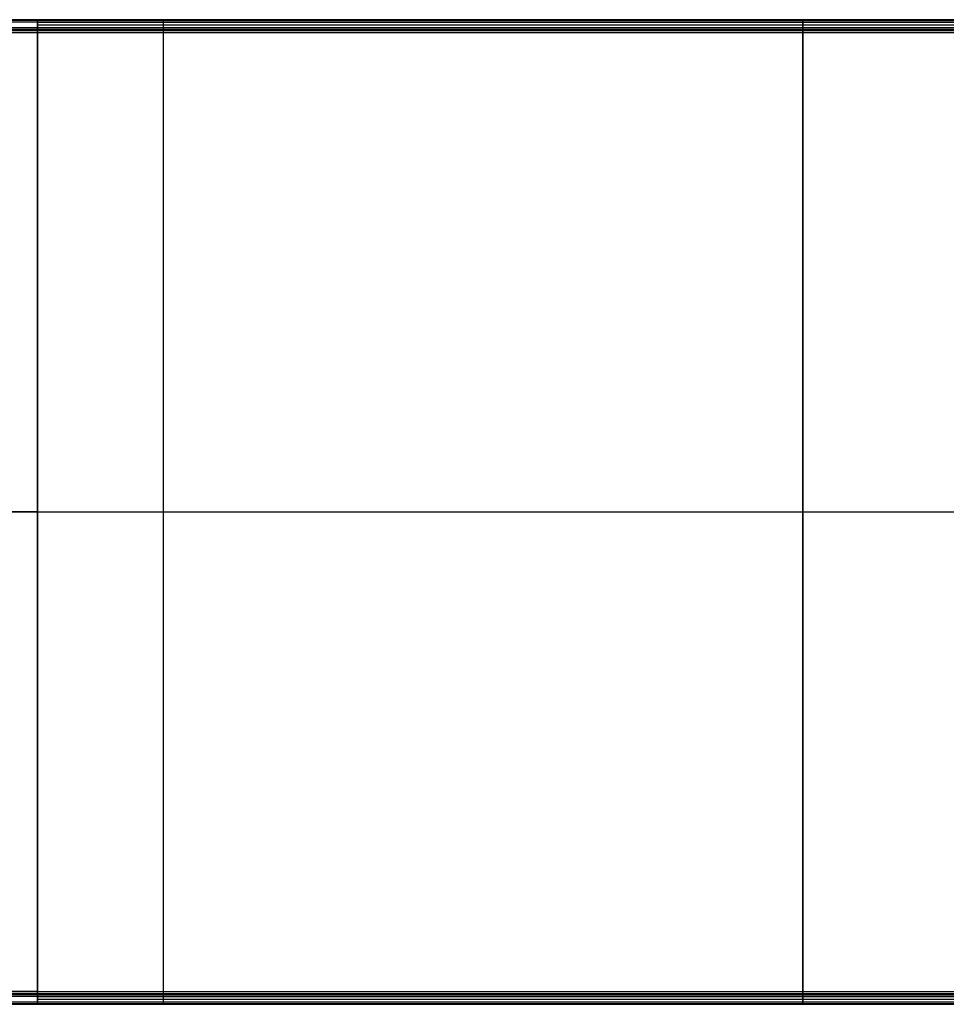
# Model space of a CAD drawing. Header units: millimetres. Extents: x -523 to -383, y 3 to 43.
# Tile 21 of 41: x -490 to -453, y 4 to 42. Entities that reach past the tile are written whole.
import ezdxf

# ---------------------------------------------------------------- set-up
doc = ezdxf.new("R2010")
doc.units = ezdxf.units.MM
doc.header["$MEASUREMENT"] = 0
doc.layers.add('Default', color=7, linetype='Continuous', true_color=0x000000)

msp = doc.modelspace()

# ---------------------------------------------------------------- linework, layer by layer
at = {"layer": 'Default'}
for p, q in [((-489.045, 42.326, -47.101), (-521.916, 42.326, -47.101)), ((-489.045, 42.326, -44.101), (-521.916, 42.326, -44.101)), ((-489.045, 42.326, -12.401), (-521.916, 42.326, -12.401)), ((-489.045, 42.326, -9.401), (-521.916, 42.326, -9.401)), ((-489.045, 42.326, 22.499), (-521.916, 42.326, 22.499)), ((-489.045, 42.326, 25.499), (-521.916, 42.326, 25.499)), ((-521.516, 42.126, -44.101), (-489.045, 42.126, -44.101)), ((-521.516, 42.126, -9.401), (-489.045, 42.126, -9.401)), ((-521.516, 42.126, 25.499), (-489.045, 42.126, 25.499)), ((-521.516, 41.926, -46.901), (-489.045, 41.926, -46.901)), ((-521.516, 41.926, -12.201), (-489.045, 41.926, -12.201)), ((-521.516, 41.926, 22.699), (-489.045, 41.926, 22.699)), ((-521.916, 23.126, -47.101), (-489.045, 23.126, -47.101)), ((-521.916, 23.126, -12.401), (-489.045, 23.126, -12.401)), ((-521.916, 23.126, 22.499), (-489.045, 23.126, 22.499)), ((-489.045, 23.126, -46.901), (-521.516, 23.126, -46.901)), ((-489.045, 23.126, -12.201), (-521.516, 23.126, -12.201)), ((-489.045, 23.126, 22.699), (-521.516, 23.126, 22.699)), ((-489.045, 4.326, -46.901), (-521.516, 4.326, -46.901)), ((-489.045, 4.326, -12.201), (-521.516, 4.326, -12.201)), ((-489.045, 4.326, 22.699), (-521.516, 4.326, 22.699)), ((-521.916, 3.926, -47.101), (-489.045, 3.926, -47.101)), ((-521.916, 3.926, -44.101), (-489.045, 3.926, -44.101)), ((-521.916, 3.926, -12.401), (-489.045, 3.926, -12.401)), ((-521.916, 3.926, -9.401), (-489.045, 3.926, -9.401)), ((-521.916, 3.926, 22.499), (-489.045, 3.926, 22.499)), ((-521.916, 3.926, 25.499), (-489.045, 3.926, 25.499)), ((-489.045, 4.126, -44.101), (-521.516, 4.126, -44.101)), ((-489.045, 4.126, -9.401), (-521.516, 4.126, -9.401)), ((-489.045, 4.126, 25.499), (-521.516, 4.126, 25.499))]:
    msp.add_line(p, q, dxfattribs=at)
for points in [[(-384.117, 42.426, -48.501), (-453.417, 42.426, -48.43), (-522.716, 42.426, -48.359)], [(-384.117, 42.426, -13.801), (-453.417, 42.426, -13.73), (-522.716, 42.426, -13.659)], [(-384.117, 42.426, 21.099), (-453.417, 42.426, 21.17), (-522.716, 42.426, 21.241)], [(-489.045, 42.426, -47.001), (-505.48, 42.426, -47.001), (-521.916, 42.426, -47.001)], [(-489.045, 42.426, -44.201), (-505.48, 42.426, -44.201), (-521.916, 42.426, -44.201)], [(-489.045, 42.426, -45.601), (-505.48, 42.426, -45.601), (-521.916, 42.426, -45.601)], [(-489.045, 42.426, -12.301), (-505.48, 42.426, -12.301), (-521.916, 42.426, -12.301)], [(-489.045, 42.426, -9.501), (-505.48, 42.426, -9.501), (-521.916, 42.426, -9.501)], [(-489.045, 42.426, -10.901), (-505.48, 42.426, -10.901), (-521.916, 42.426, -10.901)], [(-489.045, 42.426, 22.599), (-505.48, 42.426, 22.599), (-521.916, 42.426, 22.599)], [(-489.045, 42.426, 25.399), (-505.48, 42.426, 25.399), (-521.916, 42.426, 25.399)], [(-489.045, 42.426, 23.999), (-505.48, 42.426, 23.999), (-521.916, 42.426, 23.999)], [(-489.045, 42.397, -47.072), (-505.48, 42.397, -47.072), (-521.916, 42.397, -47.072)], [(-489.045, 42.397, -44.131), (-505.48, 42.397, -44.131), (-521.916, 42.397, -44.131)], [(-489.045, 42.397, -12.372), (-505.48, 42.397, -12.372), (-521.916, 42.397, -12.372)], [(-489.045, 42.397, -9.431), (-505.48, 42.397, -9.431), (-521.916, 42.397, -9.431)], [(-489.045, 42.397, 22.528), (-505.48, 42.397, 22.528), (-521.916, 42.397, 22.528)], [(-489.045, 42.397, 25.469), (-505.48, 42.397, 25.469), (-521.916, 42.397, 25.469)], [(-489.045, 42.426, -47.001), (-489.045, 42.426, -45.601), (-489.045, 42.426, -44.201)], [(-489.045, 42.426, -47.001), (-459.045, 42.426, -47.001), (-429.045, 42.426, -47.001)], [(-489.045, 42.426, -44.201), (-459.045, 42.426, -44.201), (-429.045, 42.426, -44.201)], [(-489.045, 42.426, -45.601), (-459.045, 42.426, -45.601), (-429.045, 42.426, -45.601)], [(-489.045, 42.426, -12.301), (-489.045, 42.426, -10.901), (-489.045, 42.426, -9.501)], [(-489.045, 42.426, -12.301), (-459.045, 42.426, -12.301), (-429.045, 42.426, -12.301)], [(-489.045, 42.426, -9.501), (-459.045, 42.426, -9.501), (-429.045, 42.426, -9.501)], [(-489.045, 42.426, -10.901), (-459.045, 42.426, -10.901), (-429.045, 42.426, -10.901)], [(-489.045, 42.426, 22.599), (-489.045, 42.426, 23.999), (-489.045, 42.426, 25.399)], [(-489.045, 42.426, 22.599), (-459.045, 42.426, 22.599), (-429.045, 42.426, 22.599)], [(-489.045, 42.426, 25.399), (-459.045, 42.426, 25.399), (-429.045, 42.426, 25.399)], [(-489.045, 42.426, 23.999), (-459.045, 42.426, 23.999), (-429.045, 42.426, 23.999)], [(-489.045, 42.397, -47.072), (-459.045, 42.397, -47.072), (-429.045, 42.397, -47.072)], [(-489.045, 42.397, -44.131), (-459.045, 42.397, -44.131), (-429.045, 42.397, -44.131)], [(-489.045, 42.397, -12.372), (-459.045, 42.397, -12.372), (-429.045, 42.397, -12.372)], [(-489.045, 42.397, -9.431), (-459.045, 42.397, -9.431), (-429.045, 42.397, -9.431)], [(-489.045, 42.397, 22.528), (-459.045, 42.397, 22.528), (-429.045, 42.397, 22.528)], [(-489.045, 42.397, 25.469), (-459.045, 42.397, 25.469), (-429.045, 42.397, 25.469)], [(-489.045, 3.926, -47.101), (-489.045, 23.126, -47.101), (-489.045, 42.326, -47.101)], [(-489.045, 42.326, -44.101), (-489.045, 42.226, -44.101), (-489.045, 42.126, -44.101)], [(-489.045, 42.326, -47.101), (-459.045, 42.326, -47.101), (-429.045, 42.326, -47.101)], [(-489.045, 42.326, -44.101), (-459.045, 42.326, -44.101), (-429.045, 42.326, -44.101)], [(-489.045, 3.926, -12.401), (-489.045, 23.126, -12.401), (-489.045, 42.326, -12.401)], [(-489.045, 42.326, -9.401), (-489.045, 42.226, -9.401), (-489.045, 42.126, -9.401)], [(-489.045, 42.326, -12.401), (-459.045, 42.326, -12.401), (-429.045, 42.326, -12.401)], [(-489.045, 42.326, -9.401), (-459.045, 42.326, -9.401), (-429.045, 42.326, -9.401)], [(-489.045, 3.926, 22.499), (-489.045, 23.126, 22.499), (-489.045, 42.326, 22.499)], [(-489.045, 42.326, 25.499), (-489.045, 42.226, 25.499), (-489.045, 42.126, 25.499)], [(-489.045, 42.326, 22.499), (-459.045, 42.326, 22.499), (-429.045, 42.326, 22.499)], [(-489.045, 42.326, 25.499), (-459.045, 42.326, 25.499), (-429.045, 42.326, 25.499)], [(-489.045, 42.226, -44.101), (-459.045, 42.226, -44.101), (-429.045, 42.226, -44.101)], [(-489.045, 42.226, -9.401), (-459.045, 42.226, -9.401), (-429.045, 42.226, -9.401)], [(-489.045, 42.226, 25.499), (-459.045, 42.226, 25.499), (-429.045, 42.226, 25.499)], [(-489.045, 42.126, -44.101), (-459.045, 42.126, -44.101), (-429.045, 42.126, -44.101)], [(-489.045, 42.126, -9.401), (-459.045, 42.126, -9.401), (-429.045, 42.126, -9.401)], [(-489.045, 42.126, 25.499), (-459.045, 42.126, 25.499), (-429.045, 42.126, 25.499)], [(-484.113, 3.826, -47.73), (-484.113, 23.126, -47.73), (-484.113, 42.426, -47.73)], [(-484.113, 3.826, -13.03), (-484.113, 23.126, -13.03), (-484.113, 42.426, -13.03)], [(-484.113, 3.826, 21.87), (-484.113, 23.126, 21.87), (-484.113, 42.426, 21.87)], [(-459.045, 42.426, -47.001), (-459.045, 42.426, -45.601), (-459.045, 42.426, -44.201)], [(-459.045, 42.426, -12.301), (-459.045, 42.426, -10.901), (-459.045, 42.426, -9.501)], [(-459.045, 42.426, 22.599), (-459.045, 42.426, 23.999), (-459.045, 42.426, 25.399)], [(-459.045, 42.326, -44.101), (-459.045, 42.226, -44.101), (-459.045, 42.126, -44.101)], [(-459.045, 3.926, -47.101), (-459.045, 23.126, -47.101), (-459.045, 42.326, -47.101)], [(-459.045, 42.326, -9.401), (-459.045, 42.226, -9.401), (-459.045, 42.126, -9.401)], [(-459.045, 3.926, -12.401), (-459.045, 23.126, -12.401), (-459.045, 42.326, -12.401)], [(-459.045, 42.326, 25.499), (-459.045, 42.226, 25.499), (-459.045, 42.126, 25.499)], [(-459.045, 3.926, 22.499), (-459.045, 23.126, 22.499), (-459.045, 42.326, 22.499)], [(-521.516, 42.055, -44.131), (-505.28, 42.055, -44.131), (-489.045, 42.055, -44.131)], [(-521.516, 42.055, -9.431), (-505.28, 42.055, -9.431), (-489.045, 42.055, -9.431)], [(-521.516, 42.055, 25.469), (-505.28, 42.055, 25.469), (-489.045, 42.055, 25.469)], [(-521.516, 42.026, -44.201), (-505.28, 42.026, -44.201), (-489.045, 42.026, -44.201)], [(-521.516, 42.026, -46.801), (-505.28, 42.026, -46.801), (-489.045, 42.026, -46.801)], [(-521.516, 42.026, -45.501), (-505.28, 42.026, -45.501), (-489.045, 42.026, -45.501)], [(-521.516, 42.026, -9.501), (-505.28, 42.026, -9.501), (-489.045, 42.026, -9.501)], [(-521.516, 42.026, -12.101), (-505.28, 42.026, -12.101), (-489.045, 42.026, -12.101)], [(-521.516, 42.026, -10.801), (-505.28, 42.026, -10.801), (-489.045, 42.026, -10.801)], [(-521.516, 42.026, 25.399), (-505.28, 42.026, 25.399), (-489.045, 42.026, 25.399)], [(-521.516, 42.026, 22.799), (-505.28, 42.026, 22.799), (-489.045, 42.026, 22.799)], [(-521.516, 42.026, 24.099), (-505.28, 42.026, 24.099), (-489.045, 42.026, 24.099)], [(-521.516, 41.997, -46.872), (-505.28, 41.997, -46.872), (-489.045, 41.997, -46.872)], [(-521.516, 41.997, -12.172), (-505.28, 41.997, -12.172), (-489.045, 41.997, -12.172)], [(-521.516, 41.997, 22.728), (-505.28, 41.997, 22.728), (-489.045, 41.997, 22.728)], [(-489.045, 42.055, -44.131), (-459.045, 42.055, -44.131), (-429.045, 42.055, -44.131)], [(-489.045, 42.055, -9.431), (-459.045, 42.055, -9.431), (-429.045, 42.055, -9.431)], [(-489.045, 42.055, 25.469), (-459.045, 42.055, 25.469), (-429.045, 42.055, 25.469)], [(-489.045, 42.026, -44.201), (-489.045, 42.026, -45.501), (-489.045, 42.026, -46.801)], [(-489.045, 42.026, -44.201), (-459.045, 42.026, -44.201), (-429.045, 42.026, -44.201)], [(-489.045, 42.026, -46.801), (-459.045, 42.026, -46.801), (-429.045, 42.026, -46.801)], [(-489.045, 42.026, -45.501), (-459.045, 42.026, -45.501), (-429.045, 42.026, -45.501)], [(-489.045, 42.026, -9.501), (-489.045, 42.026, -10.801), (-489.045, 42.026, -12.101)], [(-489.045, 42.026, -9.501), (-459.045, 42.026, -9.501), (-429.045, 42.026, -9.501)], [(-489.045, 42.026, -12.101), (-459.045, 42.026, -12.101), (-429.045, 42.026, -12.101)], [(-489.045, 42.026, -10.801), (-459.045, 42.026, -10.801), (-429.045, 42.026, -10.801)], [(-489.045, 42.026, 25.399), (-489.045, 42.026, 24.099), (-489.045, 42.026, 22.799)], [(-489.045, 42.026, 25.399), (-459.045, 42.026, 25.399), (-429.045, 42.026, 25.399)], [(-489.045, 42.026, 22.799), (-459.045, 42.026, 22.799), (-429.045, 42.026, 22.799)], [(-489.045, 42.026, 24.099), (-459.045, 42.026, 24.099), (-429.045, 42.026, 24.099)], [(-489.045, 41.997, -46.872), (-459.045, 41.997, -46.872), (-429.045, 41.997, -46.872)], [(-489.045, 41.997, -12.172), (-459.045, 41.997, -12.172), (-429.045, 41.997, -12.172)], [(-489.045, 41.997, 22.728), (-459.045, 41.997, 22.728), (-429.045, 41.997, 22.728)], [(-489.045, 41.926, -46.901), (-489.045, 23.126, -46.901), (-489.045, 4.326, -46.901)], [(-489.045, 41.926, -46.901), (-459.045, 41.926, -46.901), (-429.045, 41.926, -46.901)], [(-489.045, 41.926, -12.201), (-489.045, 23.126, -12.201), (-489.045, 4.326, -12.201)], [(-489.045, 41.926, -12.201), (-459.045, 41.926, -12.201), (-429.045, 41.926, -12.201)], [(-489.045, 41.926, 22.699), (-489.045, 23.126, 22.699), (-489.045, 4.326, 22.699)], [(-489.045, 41.926, 22.699), (-459.045, 41.926, 22.699), (-429.045, 41.926, 22.699)], [(-459.045, 42.026, -44.201), (-459.045, 42.026, -45.501), (-459.045, 42.026, -46.801)], [(-459.045, 42.026, -9.501), (-459.045, 42.026, -10.801), (-459.045, 42.026, -12.101)], [(-459.045, 42.026, 25.399), (-459.045, 42.026, 24.099), (-459.045, 42.026, 22.799)], [(-459.045, 41.926, -46.901), (-459.045, 23.126, -46.901), (-459.045, 4.326, -46.901)], [(-459.045, 41.926, -12.201), (-459.045, 23.126, -12.201), (-459.045, 4.326, -12.201)], [(-459.045, 41.926, 22.699), (-459.045, 23.126, 22.699), (-459.045, 4.326, 22.699)], [(-489.045, 23.126, -46.901), (-459.045, 23.126, -46.901), (-429.045, 23.126, -46.901)], [(-489.045, 23.126, -47.101), (-459.045, 23.126, -47.101), (-429.045, 23.126, -47.101)], [(-489.045, 23.126, -12.201), (-459.045, 23.126, -12.201), (-429.045, 23.126, -12.201)], [(-489.045, 23.126, -12.401), (-459.045, 23.126, -12.401), (-429.045, 23.126, -12.401)], [(-489.045, 23.126, 22.699), (-459.045, 23.126, 22.699), (-429.045, 23.126, 22.699)], [(-489.045, 23.126, 22.499), (-459.045, 23.126, 22.499), (-429.045, 23.126, 22.499)], [(-489.045, 4.255, -46.872), (-505.28, 4.255, -46.872), (-521.516, 4.255, -46.872)], [(-489.045, 4.255, -12.172), (-505.28, 4.255, -12.172), (-521.516, 4.255, -12.172)], [(-489.045, 4.255, 22.728), (-505.28, 4.255, 22.728), (-521.516, 4.255, 22.728)], [(-489.045, 4.326, -46.901), (-459.045, 4.326, -46.901), (-429.045, 4.326, -46.901)], [(-489.045, 4.326, -12.201), (-459.045, 4.326, -12.201), (-429.045, 4.326, -12.201)], [(-489.045, 4.326, 22.699), (-459.045, 4.326, 22.699), (-429.045, 4.326, 22.699)], [(-489.045, 4.255, -46.872), (-459.045, 4.255, -46.872), (-429.045, 4.255, -46.872)], [(-489.045, 4.255, -12.172), (-459.045, 4.255, -12.172), (-429.045, 4.255, -12.172)], [(-489.045, 4.255, 22.728), (-459.045, 4.255, 22.728), (-429.045, 4.255, 22.728)], [(-489.045, 4.226, -44.201), (-505.28, 4.226, -44.201), (-521.516, 4.226, -44.201)], [(-489.045, 4.226, -46.801), (-505.28, 4.226, -46.801), (-521.516, 4.226, -46.801)], [(-489.045, 4.226, -45.501), (-505.28, 4.226, -45.501), (-521.516, 4.226, -45.501)], [(-489.045, 4.226, -9.501), (-505.28, 4.226, -9.501), (-521.516, 4.226, -9.501)], [(-489.045, 4.226, -12.101), (-505.28, 4.226, -12.101), (-521.516, 4.226, -12.101)], [(-489.045, 4.226, -10.801), (-505.28, 4.226, -10.801), (-521.516, 4.226, -10.801)], [(-489.045, 4.226, 25.399), (-505.28, 4.226, 25.399), (-521.516, 4.226, 25.399)], [(-489.045, 4.226, 22.799), (-505.28, 4.226, 22.799), (-521.516, 4.226, 22.799)], [(-489.045, 4.226, 24.099), (-505.28, 4.226, 24.099), (-521.516, 4.226, 24.099)], [(-489.045, 4.197, -44.131), (-505.28, 4.197, -44.131), (-521.516, 4.197, -44.131)], [(-489.045, 4.197, -9.431), (-505.28, 4.197, -9.431), (-521.516, 4.197, -9.431)], [(-489.045, 4.197, 25.469), (-505.28, 4.197, 25.469), (-521.516, 4.197, 25.469)], [(-489.045, 4.226, -46.801), (-489.045, 4.226, -45.501), (-489.045, 4.226, -44.201)], [(-489.045, 4.226, -46.801), (-459.045, 4.226, -46.801), (-429.045, 4.226, -46.801)], [(-489.045, 4.226, -44.201), (-459.045, 4.226, -44.201), (-429.045, 4.226, -44.201)], [(-489.045, 4.226, -45.501), (-459.045, 4.226, -45.501), (-429.045, 4.226, -45.501)], [(-489.045, 4.226, -12.101), (-489.045, 4.226, -10.801), (-489.045, 4.226, -9.501)], [(-489.045, 4.226, -12.101), (-459.045, 4.226, -12.101), (-429.045, 4.226, -12.101)], [(-489.045, 4.226, -9.501), (-459.045, 4.226, -9.501), (-429.045, 4.226, -9.501)], [(-489.045, 4.226, -10.801), (-459.045, 4.226, -10.801), (-429.045, 4.226, -10.801)], [(-489.045, 4.226, 22.799), (-489.045, 4.226, 24.099), (-489.045, 4.226, 25.399)], [(-489.045, 4.226, 22.799), (-459.045, 4.226, 22.799), (-429.045, 4.226, 22.799)], [(-489.045, 4.226, 25.399), (-459.045, 4.226, 25.399), (-429.045, 4.226, 25.399)], [(-489.045, 4.226, 24.099), (-459.045, 4.226, 24.099), (-429.045, 4.226, 24.099)], [(-489.045, 4.197, -44.131), (-459.045, 4.197, -44.131), (-429.045, 4.197, -44.131)], [(-489.045, 4.197, -9.431), (-459.045, 4.197, -9.431), (-429.045, 4.197, -9.431)], [(-489.045, 4.197, 25.469), (-459.045, 4.197, 25.469), (-429.045, 4.197, 25.469)], [(-489.045, 4.126, -44.101), (-489.045, 4.026, -44.101), (-489.045, 3.926, -44.101)], [(-489.045, 4.126, -44.101), (-459.045, 4.126, -44.101), (-429.045, 4.126, -44.101)], [(-489.045, 4.126, -9.401), (-489.045, 4.026, -9.401), (-489.045, 3.926, -9.401)], [(-489.045, 4.126, -9.401), (-459.045, 4.126, -9.401), (-429.045, 4.126, -9.401)], [(-489.045, 4.126, 25.499), (-489.045, 4.026, 25.499), (-489.045, 3.926, 25.499)], [(-489.045, 4.126, 25.499), (-459.045, 4.126, 25.499), (-429.045, 4.126, 25.499)], [(-489.045, 4.026, -44.101), (-459.045, 4.026, -44.101), (-429.045, 4.026, -44.101)], [(-489.045, 4.026, -9.401), (-459.045, 4.026, -9.401), (-429.045, 4.026, -9.401)], [(-489.045, 4.026, 25.499), (-459.045, 4.026, 25.499), (-429.045, 4.026, 25.499)], [(-489.045, 3.926, -44.101), (-459.045, 3.926, -44.101), (-429.045, 3.926, -44.101)], [(-489.045, 3.926, -47.101), (-459.045, 3.926, -47.101), (-429.045, 3.926, -47.101)], [(-489.045, 3.926, -9.401), (-459.045, 3.926, -9.401), (-429.045, 3.926, -9.401)], [(-489.045, 3.926, -12.401), (-459.045, 3.926, -12.401), (-429.045, 3.926, -12.401)], [(-489.045, 3.926, 25.499), (-459.045, 3.926, 25.499), (-429.045, 3.926, 25.499)], [(-489.045, 3.926, 22.499), (-459.045, 3.926, 22.499), (-429.045, 3.926, 22.499)], [(-459.045, 4.226, -46.801), (-459.045, 4.226, -45.501), (-459.045, 4.226, -44.201)], [(-459.045, 4.226, -12.101), (-459.045, 4.226, -10.801), (-459.045, 4.226, -9.501)], [(-459.045, 4.226, 22.799), (-459.045, 4.226, 24.099), (-459.045, 4.226, 25.399)], [(-459.045, 4.126, -44.101), (-459.045, 4.026, -44.101), (-459.045, 3.926, -44.101)], [(-459.045, 4.126, -9.401), (-459.045, 4.026, -9.401), (-459.045, 3.926, -9.401)], [(-459.045, 4.126, 25.499), (-459.045, 4.026, 25.499), (-459.045, 3.926, 25.499)], [(-384.118, 3.826, -48.501), (-453.417, 3.826, -48.43), (-522.717, 3.826, -48.359)], [(-384.118, 3.826, -13.801), (-453.417, 3.826, -13.73), (-522.717, 3.826, -13.659)], [(-384.118, 3.826, 21.099), (-453.417, 3.826, 21.17), (-522.717, 3.826, 21.241)], [(-521.916, 3.855, -47.072), (-505.48, 3.855, -47.072), (-489.045, 3.855, -47.072)], [(-521.916, 3.855, -44.131), (-505.48, 3.855, -44.131), (-489.045, 3.855, -44.131)], [(-521.916, 3.855, -12.372), (-505.48, 3.855, -12.372), (-489.045, 3.855, -12.372)], [(-521.916, 3.855, -9.431), (-505.48, 3.855, -9.431), (-489.045, 3.855, -9.431)], [(-521.916, 3.855, 22.528), (-505.48, 3.855, 22.528), (-489.045, 3.855, 22.528)], [(-521.916, 3.855, 25.469), (-505.48, 3.855, 25.469), (-489.045, 3.855, 25.469)], [(-521.916, 3.826, -44.201), (-505.48, 3.826, -44.201), (-489.045, 3.826, -44.201)], [(-521.916, 3.826, -47.001), (-505.48, 3.826, -47.001), (-489.045, 3.826, -47.001)], [(-521.916, 3.826, -45.601), (-505.48, 3.826, -45.601), (-489.045, 3.826, -45.601)], [(-521.916, 3.826, -9.501), (-505.48, 3.826, -9.501), (-489.045, 3.826, -9.501)], [(-521.916, 3.826, -12.301), (-505.48, 3.826, -12.301), (-489.045, 3.826, -12.301)], [(-521.916, 3.826, -10.901), (-505.48, 3.826, -10.901), (-489.045, 3.826, -10.901)], [(-521.916, 3.826, 25.399), (-505.48, 3.826, 25.399), (-489.045, 3.826, 25.399)], [(-521.916, 3.826, 22.599), (-505.48, 3.826, 22.599), (-489.045, 3.826, 22.599)], [(-521.916, 3.826, 23.999), (-505.48, 3.826, 23.999), (-489.045, 3.826, 23.999)], [(-489.045, 3.855, -44.131), (-459.045, 3.855, -44.131), (-429.045, 3.855, -44.131)], [(-489.045, 3.855, -47.072), (-459.045, 3.855, -47.072), (-429.045, 3.855, -47.072)], [(-489.045, 3.855, -9.431), (-459.045, 3.855, -9.431), (-429.045, 3.855, -9.431)], [(-489.045, 3.855, -12.372), (-459.045, 3.855, -12.372), (-429.045, 3.855, -12.372)], [(-489.045, 3.855, 25.469), (-459.045, 3.855, 25.469), (-429.045, 3.855, 25.469)], [(-489.045, 3.855, 22.528), (-459.045, 3.855, 22.528), (-429.045, 3.855, 22.528)], [(-489.045, 3.826, -44.201), (-489.045, 3.826, -45.601), (-489.045, 3.826, -47.001)], [(-489.045, 3.826, -44.201), (-459.045, 3.826, -44.201), (-429.045, 3.826, -44.201)], [(-489.045, 3.826, -47.001), (-459.045, 3.826, -47.001), (-429.045, 3.826, -47.001)], [(-489.045, 3.826, -45.601), (-459.045, 3.826, -45.601), (-429.045, 3.826, -45.601)], [(-489.045, 3.826, -9.501), (-489.045, 3.826, -10.901), (-489.045, 3.826, -12.301)], [(-489.045, 3.826, -9.501), (-459.045, 3.826, -9.501), (-429.045, 3.826, -9.501)], [(-489.045, 3.826, -12.301), (-459.045, 3.826, -12.301), (-429.045, 3.826, -12.301)], [(-489.045, 3.826, -10.901), (-459.045, 3.826, -10.901), (-429.045, 3.826, -10.901)], [(-489.045, 3.826, 25.399), (-489.045, 3.826, 23.999), (-489.045, 3.826, 22.599)], [(-489.045, 3.826, 25.399), (-459.045, 3.826, 25.399), (-429.045, 3.826, 25.399)], [(-489.045, 3.826, 22.599), (-459.045, 3.826, 22.599), (-429.045, 3.826, 22.599)], [(-489.045, 3.826, 23.999), (-459.045, 3.826, 23.999), (-429.045, 3.826, 23.999)], [(-459.045, 3.826, -44.201), (-459.045, 3.826, -45.601), (-459.045, 3.826, -47.001)], [(-459.045, 3.826, -9.501), (-459.045, 3.826, -10.901), (-459.045, 3.826, -12.301)], [(-459.045, 3.826, 25.399), (-459.045, 3.826, 23.999), (-459.045, 3.826, 22.599)]]:
    msp.add_open_spline(points, degree=2, dxfattribs=at)
for points, weights in [([(-489.045, 42.426, -44.201), (-489.045, 42.426, -44.101), (-489.045, 42.326, -44.101)], [1, 0.707106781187, 1]), ([(-489.045, 42.326, -47.101), (-489.045, 42.426, -47.101), (-489.045, 42.426, -47.001)], [0.999999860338, 0.707106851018, 1]), ([(-489.045, 42.426, -9.501), (-489.045, 42.426, -9.401), (-489.045, 42.326, -9.401)], [1, 0.707106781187, 1]), ([(-489.045, 42.326, -12.401), (-489.045, 42.426, -12.401), (-489.045, 42.426, -12.301)], [0.999999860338, 0.707106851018, 1]), ([(-489.045, 42.426, 25.399), (-489.045, 42.426, 25.499), (-489.045, 42.326, 25.499)], [1, 0.707106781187, 1]), ([(-489.045, 42.326, 22.499), (-489.045, 42.426, 22.499), (-489.045, 42.426, 22.599)], [0.999999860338, 0.707106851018, 1]), ([(-489.045, 42.126, -44.101), (-489.045, 42.026, -44.101), (-489.045, 42.026, -44.201)], [0.999999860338, 0.707106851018, 1]), ([(-489.045, 42.126, -9.401), (-489.045, 42.026, -9.401), (-489.045, 42.026, -9.501)], [0.999999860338, 0.707106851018, 1]), ([(-489.045, 42.126, 25.499), (-489.045, 42.026, 25.499), (-489.045, 42.026, 25.399)], [0.999999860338, 0.707106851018, 1]), ([(-459.045, 42.326, -47.101), (-459.045, 42.426, -47.101), (-459.045, 42.426, -47.001)], [0.999999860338, 0.707106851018, 1]), ([(-459.045, 42.426, -44.201), (-459.045, 42.426, -44.101), (-459.045, 42.326, -44.101)], [1, 0.707106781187, 1]), ([(-459.045, 42.326, -12.401), (-459.045, 42.426, -12.401), (-459.045, 42.426, -12.301)], [0.999999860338, 0.707106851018, 1]), ([(-459.045, 42.426, -9.501), (-459.045, 42.426, -9.401), (-459.045, 42.326, -9.401)], [1, 0.707106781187, 1]), ([(-459.045, 42.326, 22.499), (-459.045, 42.426, 22.499), (-459.045, 42.426, 22.599)], [0.999999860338, 0.707106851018, 1]), ([(-459.045, 42.426, 25.399), (-459.045, 42.426, 25.499), (-459.045, 42.326, 25.499)], [1, 0.707106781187, 1]), ([(-459.045, 42.126, -44.101), (-459.045, 42.026, -44.101), (-459.045, 42.026, -44.201)], [0.999999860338, 0.707106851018, 1]), ([(-459.045, 42.126, -9.401), (-459.045, 42.026, -9.401), (-459.045, 42.026, -9.501)], [0.999999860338, 0.707106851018, 1]), ([(-459.045, 42.126, 25.499), (-459.045, 42.026, 25.499), (-459.045, 42.026, 25.399)], [0.999999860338, 0.707106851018, 1]), ([(-489.045, 42.026, -46.801), (-489.045, 42.026, -46.901), (-489.045, 41.926, -46.901)], [1, 0.707106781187, 1]), ([(-489.045, 42.026, -12.101), (-489.045, 42.026, -12.201), (-489.045, 41.926, -12.201)], [1, 0.707106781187, 1]), ([(-489.045, 42.026, 22.799), (-489.045, 42.026, 22.699), (-489.045, 41.926, 22.699)], [1, 0.707106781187, 1]), ([(-459.045, 42.026, -46.801), (-459.045, 42.026, -46.901), (-459.045, 41.926, -46.901)], [1, 0.707106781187, 1]), ([(-459.045, 42.026, -12.101), (-459.045, 42.026, -12.201), (-459.045, 41.926, -12.201)], [1, 0.707106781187, 1]), ([(-459.045, 42.026, 22.799), (-459.045, 42.026, 22.699), (-459.045, 41.926, 22.699)], [1, 0.707106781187, 1]), ([(-489.045, 4.326, -46.901), (-489.045, 4.226, -46.901), (-489.045, 4.226, -46.801)], [1, 0.707106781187, 1]), ([(-489.045, 4.326, -12.201), (-489.045, 4.226, -12.201), (-489.045, 4.226, -12.101)], [1, 0.707106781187, 1]), ([(-489.045, 4.326, 22.699), (-489.045, 4.226, 22.699), (-489.045, 4.226, 22.799)], [1, 0.707106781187, 1]), ([(-459.045, 4.326, -46.901), (-459.045, 4.226, -46.901), (-459.045, 4.226, -46.801)], [1, 0.707106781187, 1]), ([(-459.045, 4.326, -12.201), (-459.045, 4.226, -12.201), (-459.045, 4.226, -12.101)], [1, 0.707106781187, 1]), ([(-459.045, 4.326, 22.699), (-459.045, 4.226, 22.699), (-459.045, 4.226, 22.799)], [1, 0.707106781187, 1]), ([(-489.045, 4.226, -44.201), (-489.045, 4.226, -44.101), (-489.045, 4.126, -44.101)], [1, 0.707106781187, 1]), ([(-489.045, 4.226, -9.501), (-489.045, 4.226, -9.401), (-489.045, 4.126, -9.401)], [1, 0.707106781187, 1]), ([(-489.045, 4.226, 25.399), (-489.045, 4.226, 25.499), (-489.045, 4.126, 25.499)], [1, 0.707106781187, 1]), ([(-489.045, 3.926, -44.101), (-489.045, 3.826, -44.101), (-489.045, 3.826, -44.201)], [1, 0.707106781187, 1]), ([(-489.045, 3.826, -47.001), (-489.045, 3.826, -47.101), (-489.045, 3.926, -47.101)], [0.999999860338, 0.707106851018, 1]), ([(-489.045, 3.926, -9.401), (-489.045, 3.826, -9.401), (-489.045, 3.826, -9.501)], [1, 0.707106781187, 1]), ([(-489.045, 3.826, -12.301), (-489.045, 3.826, -12.401), (-489.045, 3.926, -12.401)], [0.999999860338, 0.707106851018, 1]), ([(-489.045, 3.926, 25.499), (-489.045, 3.826, 25.499), (-489.045, 3.826, 25.399)], [1, 0.707106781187, 1]), ([(-489.045, 3.826, 22.599), (-489.045, 3.826, 22.499), (-489.045, 3.926, 22.499)], [0.999999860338, 0.707106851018, 1]), ([(-459.045, 4.226, -44.201), (-459.045, 4.226, -44.101), (-459.045, 4.126, -44.101)], [1, 0.707106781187, 1]), ([(-459.045, 4.226, -9.501), (-459.045, 4.226, -9.401), (-459.045, 4.126, -9.401)], [1, 0.707106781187, 1]), ([(-459.045, 4.226, 25.399), (-459.045, 4.226, 25.499), (-459.045, 4.126, 25.499)], [1, 0.707106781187, 1]), ([(-459.045, 3.926, -44.101), (-459.045, 3.826, -44.101), (-459.045, 3.826, -44.201)], [1, 0.707106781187, 1]), ([(-459.045, 3.826, -47.001), (-459.045, 3.826, -47.101), (-459.045, 3.926, -47.101)], [0.999999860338, 0.707106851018, 1]), ([(-459.045, 3.926, -9.401), (-459.045, 3.826, -9.401), (-459.045, 3.826, -9.501)], [1, 0.707106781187, 1]), ([(-459.045, 3.826, -12.301), (-459.045, 3.826, -12.401), (-459.045, 3.926, -12.401)], [0.999999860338, 0.707106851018, 1]), ([(-459.045, 3.926, 25.499), (-459.045, 3.826, 25.499), (-459.045, 3.826, 25.399)], [1, 0.707106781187, 1]), ([(-459.045, 3.826, 22.599), (-459.045, 3.826, 22.499), (-459.045, 3.926, 22.499)], [0.999999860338, 0.707106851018, 1])]:
    msp.add_rational_spline(points, weights, degree=2, dxfattribs=at)
for points in [[(-484.113, 42.426, -47.73), (-484.113, 42.426, -47.03), (-483.413, 42.426, -47.03), (-482.713, 42.426, -47.03), (-482.713, 42.426, -47.73), (-482.713, 42.426, -48.43), (-483.413, 42.426, -48.43), (-484.113, 42.426, -48.43), (-484.113, 42.426, -47.73)], [(-484.113, 42.426, -13.03), (-484.113, 42.426, -12.33), (-483.413, 42.426, -12.33), (-482.713, 42.426, -12.33), (-482.713, 42.426, -13.03), (-482.713, 42.426, -13.73), (-483.413, 42.426, -13.73), (-484.113, 42.426, -13.73), (-484.113, 42.426, -13.03)], [(-484.113, 42.426, 21.87), (-484.113, 42.426, 22.57), (-483.413, 42.426, 22.57), (-482.713, 42.426, 22.57), (-482.713, 42.426, 21.87), (-482.713, 42.426, 21.17), (-483.413, 42.426, 21.17), (-484.113, 42.426, 21.17), (-484.113, 42.426, 21.87)], [(-484.113, 3.826, -47.73), (-484.113, 3.826, -47.03), (-483.413, 3.826, -47.03), (-482.713, 3.826, -47.03), (-482.713, 3.826, -47.73), (-482.713, 3.826, -48.43), (-483.413, 3.826, -48.43), (-484.113, 3.826, -48.43), (-484.113, 3.826, -47.73)], [(-484.113, 3.826, -13.03), (-484.113, 3.826, -12.33), (-483.413, 3.826, -12.33), (-482.713, 3.826, -12.33), (-482.713, 3.826, -13.03), (-482.713, 3.826, -13.73), (-483.413, 3.826, -13.73), (-484.113, 3.826, -13.73), (-484.113, 3.826, -13.03)], [(-484.113, 3.826, 21.87), (-484.113, 3.826, 22.57), (-483.413, 3.826, 22.57), (-482.713, 3.826, 22.57), (-482.713, 3.826, 21.87), (-482.713, 3.826, 21.17), (-483.413, 3.826, 21.17), (-484.113, 3.826, 21.17), (-484.113, 3.826, 21.87)]]:
    msp.add_rational_spline(points, [1, 0.707106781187, 1, 0.707106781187, 1, 0.707106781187, 1, 0.707106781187, 1], degree=2, knots=[0, 0, 0, 1.099557, 1.099557, 2.199115, 2.199115, 3.298672, 3.298672, 4.39823, 4.39823, 4.39823], dxfattribs=at)

doc.saveas('drawing.dxf')
